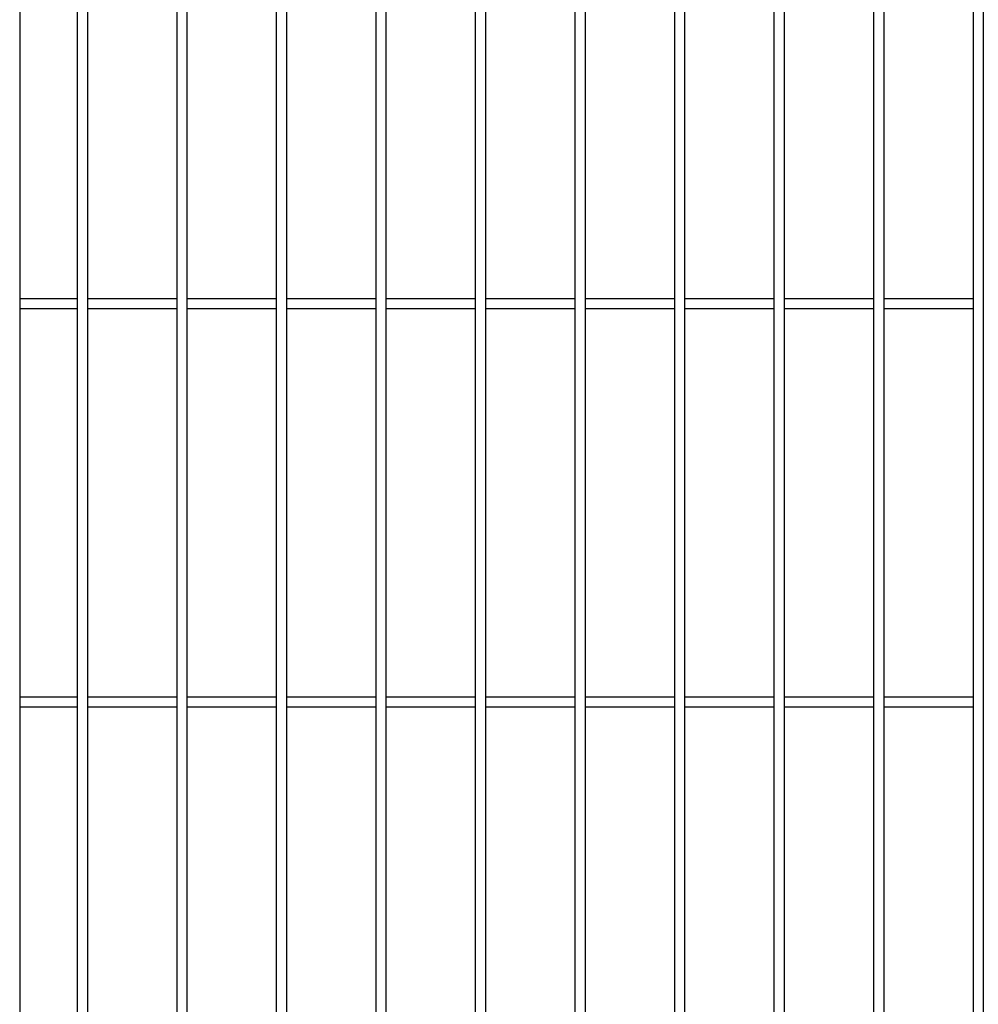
# Model space of a CAD drawing. Header units: inches. Extents: x 1156 to 71303, y -52654 to 51.
# Tile 205 of 217: x 64383 to 64479, y -40748 to -40649. Entities that reach past the tile are written whole.
import ezdxf

# ---------------------------------------------------------------- set-up
doc = ezdxf.new("R2010")
doc.units = ezdxf.units.IN
doc.header["$MEASUREMENT"] = 0
doc.layers.add('AW OGRODZENIA', color=253, linetype='Continuous')

msp = doc.modelspace()

# ---------------------------------------------------------------- linework, layer by layer
at = {"layer": 'AW OGRODZENIA'}
for p, q in [((64383.026, -40557.913), (64383.026, -40831.913)), ((64388.83, -40676.834), (64383.026, -40676.834)), ((64388.83, -40676.834), (64383.026, -40676.834)), ((64388.83, -40676.834), (64383.026, -40676.834)), ((64388.83, -40676.834), (64383.026, -40676.834)), ((64388.83, -40676.834), (64383.026, -40676.834)), ((64388.83, -40676.834), (64383.026, -40676.834)), ((64388.83, -40676.834), (64383.026, -40676.834)), ((64388.83, -40676.834), (64383.026, -40676.834)), ((64388.83, -40676.834), (64383.026, -40676.834)), ((64388.83, -40676.834), (64383.026, -40676.834)), ((64388.83, -40676.834), (64383.026, -40676.834)), ((64388.83, -40676.834), (64383.026, -40676.834)), ((64388.83, -40676.834), (64383.026, -40676.834)), ((64388.83, -40676.834), (64383.026, -40676.834)), ((64388.83, -40676.834), (64383.026, -40676.834)), ((64388.83, -40676.834), (64383.026, -40676.834)), ((64388.83, -40676.834), (64383.026, -40676.834)), ((64388.83, -40676.834), (64383.026, -40676.834)), ((64388.83, -40676.834), (64383.026, -40676.834)), ((64388.83, -40676.834), (64383.026, -40676.834)), ((64388.83, -40676.834), (64383.026, -40676.834)), ((64388.83, -40676.834), (64383.026, -40676.834)), ((64388.83, -40676.834), (64383.026, -40676.834)), ((64388.83, -40676.834), (64383.026, -40676.834)), ((64388.83, -40676.834), (64383.026, -40676.834)), ((64398.83, -40676.834), (64389.822, -40676.834)), ((64398.83, -40676.834), (64389.822, -40676.834)), ((64398.83, -40676.834), (64389.822, -40676.834)), ((64398.83, -40676.834), (64389.822, -40676.834)), ((64398.83, -40676.834), (64389.822, -40676.834)), ((64398.83, -40676.834), (64389.822, -40676.834)), ((64398.83, -40676.834), (64389.822, -40676.834)), ((64398.83, -40676.834), (64389.822, -40676.834)), ((64398.83, -40676.834), (64389.822, -40676.834)), ((64398.83, -40676.834), (64389.822, -40676.834)), ((64398.83, -40676.834), (64389.822, -40676.834)), ((64398.83, -40676.834), (64389.822, -40676.834)), ((64398.83, -40676.834), (64389.822, -40676.834)), ((64398.83, -40676.834), (64389.822, -40676.834)), ((64398.83, -40676.834), (64389.822, -40676.834)), ((64398.83, -40676.834), (64389.822, -40676.834)), ((64398.83, -40676.834), (64389.822, -40676.834)), ((64398.83, -40676.834), (64389.822, -40676.834)), ((64398.83, -40676.834), (64389.822, -40676.834)), ((64398.83, -40676.834), (64389.822, -40676.834)), ((64398.83, -40676.834), (64389.822, -40676.834)), ((64398.83, -40676.834), (64389.822, -40676.834)), ((64398.83, -40676.834), (64389.822, -40676.834)), ((64398.83, -40676.834), (64389.822, -40676.834)), ((64398.83, -40676.834), (64389.822, -40676.834)), ((64408.83, -40676.834), (64399.822, -40676.834)), ((64408.83, -40676.834), (64399.822, -40676.834)), ((64408.83, -40676.834), (64399.822, -40676.834)), ((64408.83, -40676.834), (64399.822, -40676.834)), ((64408.83, -40676.834), (64399.822, -40676.834)), ((64408.83, -40676.834), (64399.822, -40676.834)), ((64408.83, -40676.834), (64399.822, -40676.834)), ((64408.83, -40676.834), (64399.822, -40676.834)), ((64408.83, -40676.834), (64399.822, -40676.834)), ((64408.83, -40676.834), (64399.822, -40676.834)), ((64408.83, -40676.834), (64399.822, -40676.834)), ((64408.83, -40676.834), (64399.822, -40676.834)), ((64408.83, -40676.834), (64399.822, -40676.834)), ((64408.83, -40676.834), (64399.822, -40676.834)), ((64408.83, -40676.834), (64399.822, -40676.834)), ((64408.83, -40676.834), (64399.822, -40676.834)), ((64408.83, -40676.834), (64399.822, -40676.834)), ((64408.83, -40676.834), (64399.822, -40676.834)), ((64408.83, -40676.834), (64399.822, -40676.834)), ((64408.83, -40676.834), (64399.822, -40676.834)), ((64408.83, -40676.834), (64399.822, -40676.834)), ((64408.83, -40676.834), (64399.822, -40676.834)), ((64408.83, -40676.834), (64399.822, -40676.834)), ((64408.83, -40676.834), (64399.822, -40676.834)), ((64408.83, -40676.834), (64399.822, -40676.834)), ((64418.83, -40676.834), (64409.822, -40676.834)), ((64418.83, -40676.834), (64409.822, -40676.834)), ((64418.83, -40676.834), (64409.822, -40676.834)), ((64418.83, -40676.834), (64409.822, -40676.834)), ((64418.83, -40676.834), (64409.822, -40676.834)), ((64418.83, -40676.834), (64409.822, -40676.834)), ((64418.83, -40676.834), (64409.822, -40676.834)), ((64418.83, -40676.834), (64409.822, -40676.834)), ((64418.83, -40676.834), (64409.822, -40676.834)), ((64418.83, -40676.834), (64409.822, -40676.834)), ((64418.83, -40676.834), (64409.822, -40676.834)), ((64418.83, -40676.834), (64409.822, -40676.834)), ((64418.83, -40676.834), (64409.822, -40676.834)), ((64418.83, -40676.834), (64409.822, -40676.834)), ((64418.83, -40676.834), (64409.822, -40676.834)), ((64418.83, -40676.834), (64409.822, -40676.834)), ((64418.83, -40676.834), (64409.822, -40676.834)), ((64418.83, -40676.834), (64409.822, -40676.834)), ((64418.83, -40676.834), (64409.822, -40676.834)), ((64418.83, -40676.834), (64409.822, -40676.834)), ((64418.83, -40676.834), (64409.822, -40676.834)), ((64418.83, -40676.834), (64409.822, -40676.834)), ((64418.83, -40676.834), (64409.822, -40676.834)), ((64418.83, -40676.834), (64409.822, -40676.834)), ((64418.83, -40676.834), (64409.822, -40676.834)), ((64428.83, -40676.834), (64419.822, -40676.834)), ((64428.83, -40676.834), (64419.822, -40676.834)), ((64428.83, -40676.834), (64419.822, -40676.834)), ((64428.83, -40676.834), (64419.822, -40676.834)), ((64428.83, -40676.834), (64419.822, -40676.834)), ((64428.83, -40676.834), (64419.822, -40676.834)), ((64428.83, -40676.834), (64419.822, -40676.834)), ((64428.83, -40676.834), (64419.822, -40676.834)), ((64428.83, -40676.834), (64419.822, -40676.834)), ((64428.83, -40676.834), (64419.822, -40676.834)), ((64428.83, -40676.834), (64419.822, -40676.834)), ((64428.83, -40676.834), (64419.822, -40676.834)), ((64428.83, -40676.834), (64419.822, -40676.834)), ((64428.83, -40676.834), (64419.822, -40676.834)), ((64428.83, -40676.834), (64419.822, -40676.834)), ((64428.83, -40676.834), (64419.822, -40676.834)), ((64428.83, -40676.834), (64419.822, -40676.834)), ((64428.83, -40676.834), (64419.822, -40676.834)), ((64428.83, -40676.834), (64419.822, -40676.834)), ((64428.83, -40676.834), (64419.822, -40676.834)), ((64428.83, -40676.834), (64419.822, -40676.834)), ((64428.83, -40676.834), (64419.822, -40676.834)), ((64428.83, -40676.834), (64419.822, -40676.834)), ((64428.83, -40676.834), (64419.822, -40676.834)), ((64428.83, -40676.834), (64419.822, -40676.834)), ((64438.83, -40676.834), (64429.822, -40676.834)), ((64438.83, -40676.834), (64429.822, -40676.834)), ((64438.83, -40676.834), (64429.822, -40676.834)), ((64438.83, -40676.834), (64429.822, -40676.834)), ((64438.83, -40676.834), (64429.822, -40676.834)), ((64438.83, -40676.834), (64429.822, -40676.834)), ((64438.83, -40676.834), (64429.822, -40676.834)), ((64438.83, -40676.834), (64429.822, -40676.834)), ((64438.83, -40676.834), (64429.822, -40676.834)), ((64438.83, -40676.834), (64429.822, -40676.834)), ((64438.83, -40676.834), (64429.822, -40676.834)), ((64438.83, -40676.834), (64429.822, -40676.834)), ((64438.83, -40676.834), (64429.822, -40676.834)), ((64438.83, -40676.834), (64429.822, -40676.834)), ((64438.83, -40676.834), (64429.822, -40676.834)), ((64438.83, -40676.834), (64429.822, -40676.834)), ((64438.83, -40676.834), (64429.822, -40676.834)), ((64438.83, -40676.834), (64429.822, -40676.834)), ((64438.83, -40676.834), (64429.822, -40676.834)), ((64438.83, -40676.834), (64429.822, -40676.834)), ((64438.83, -40676.834), (64429.822, -40676.834)), ((64438.83, -40676.834), (64429.822, -40676.834)), ((64438.83, -40676.834), (64429.822, -40676.834)), ((64438.83, -40676.834), (64429.822, -40676.834)), ((64438.83, -40676.834), (64429.822, -40676.834)), ((64448.83, -40676.834), (64439.822, -40676.834)), ((64448.83, -40676.834), (64439.822, -40676.834)), ((64448.83, -40676.834), (64439.822, -40676.834)), ((64448.83, -40676.834), (64439.822, -40676.834)), ((64448.83, -40676.834), (64439.822, -40676.834)), ((64448.83, -40676.834), (64439.822, -40676.834)), ((64448.83, -40676.834), (64439.822, -40676.834)), ((64448.83, -40676.834), (64439.822, -40676.834)), ((64448.83, -40676.834), (64439.822, -40676.834)), ((64448.83, -40676.834), (64439.822, -40676.834)), ((64448.83, -40676.834), (64439.822, -40676.834)), ((64448.83, -40676.834), (64439.822, -40676.834)), ((64448.83, -40676.834), (64439.822, -40676.834)), ((64448.83, -40676.834), (64439.822, -40676.834)), ((64448.83, -40676.834), (64439.822, -40676.834)), ((64448.83, -40676.834), (64439.822, -40676.834)), ((64448.83, -40676.834), (64439.822, -40676.834)), ((64448.83, -40676.834), (64439.822, -40676.834)), ((64448.83, -40676.834), (64439.822, -40676.834)), ((64448.83, -40676.834), (64439.822, -40676.834)), ((64448.83, -40676.834), (64439.822, -40676.834)), ((64448.83, -40676.834), (64439.822, -40676.834)), ((64448.83, -40676.834), (64439.822, -40676.834)), ((64448.83, -40676.834), (64439.822, -40676.834)), ((64448.83, -40676.834), (64439.822, -40676.834)), ((64458.83, -40676.834), (64449.822, -40676.834)), ((64458.83, -40676.834), (64449.822, -40676.834)), ((64458.83, -40676.834), (64449.822, -40676.834)), ((64458.83, -40676.834), (64449.822, -40676.834)), ((64458.83, -40676.834), (64449.822, -40676.834)), ((64458.83, -40676.834), (64449.822, -40676.834)), ((64458.83, -40676.834), (64449.822, -40676.834)), ((64458.83, -40676.834), (64449.822, -40676.834)), ((64458.83, -40676.834), (64449.822, -40676.834)), ((64458.83, -40676.834), (64449.822, -40676.834)), ((64458.83, -40676.834), (64449.822, -40676.834)), ((64458.83, -40676.834), (64449.822, -40676.834)), ((64458.83, -40676.834), (64449.822, -40676.834)), ((64458.83, -40676.834), (64449.822, -40676.834)), ((64458.83, -40676.834), (64449.822, -40676.834)), ((64458.83, -40676.834), (64449.822, -40676.834)), ((64458.83, -40676.834), (64449.822, -40676.834)), ((64458.83, -40676.834), (64449.822, -40676.834)), ((64458.83, -40676.834), (64449.822, -40676.834)), ((64458.83, -40676.834), (64449.822, -40676.834)), ((64458.83, -40676.834), (64449.822, -40676.834)), ((64458.83, -40676.834), (64449.822, -40676.834)), ((64458.83, -40676.834), (64449.822, -40676.834)), ((64458.83, -40676.834), (64449.822, -40676.834)), ((64458.83, -40676.834), (64449.822, -40676.834)), ((64468.83, -40676.834), (64459.822, -40676.834)), ((64468.83, -40676.834), (64459.822, -40676.834)), ((64468.83, -40676.834), (64459.822, -40676.834)), ((64468.83, -40676.834), (64459.822, -40676.834)), ((64468.83, -40676.834), (64459.822, -40676.834)), ((64468.83, -40676.834), (64459.822, -40676.834)), ((64468.83, -40676.834), (64459.822, -40676.834)), ((64468.83, -40676.834), (64459.822, -40676.834)), ((64468.83, -40676.834), (64459.822, -40676.834)), ((64468.83, -40676.834), (64459.822, -40676.834)), ((64468.83, -40676.834), (64459.822, -40676.834)), ((64468.83, -40676.834), (64459.822, -40676.834)), ((64468.83, -40676.834), (64459.822, -40676.834)), ((64468.83, -40676.834), (64459.822, -40676.834)), ((64468.83, -40676.834), (64459.822, -40676.834)), ((64468.83, -40676.834), (64459.822, -40676.834)), ((64468.83, -40676.834), (64459.822, -40676.834)), ((64468.83, -40676.834), (64459.822, -40676.834)), ((64468.83, -40676.834), (64459.822, -40676.834)), ((64468.83, -40676.834), (64459.822, -40676.834)), ((64468.83, -40676.834), (64459.822, -40676.834)), ((64468.83, -40676.834), (64459.822, -40676.834)), ((64468.83, -40676.834), (64459.822, -40676.834)), ((64468.83, -40676.834), (64459.822, -40676.834)), ((64468.83, -40676.834), (64459.822, -40676.834)), ((64478.83, -40676.834), (64469.822, -40676.834)), ((64478.83, -40676.834), (64469.822, -40676.834)), ((64478.83, -40676.834), (64469.822, -40676.834)), ((64478.83, -40676.834), (64469.822, -40676.834)), ((64478.83, -40676.834), (64469.822, -40676.834)), ((64478.83, -40676.834), (64469.822, -40676.834)), ((64478.83, -40676.834), (64469.822, -40676.834)), ((64478.83, -40676.834), (64469.822, -40676.834)), ((64478.83, -40676.834), (64469.822, -40676.834)), ((64478.83, -40676.834), (64469.822, -40676.834)), ((64478.83, -40676.834), (64469.822, -40676.834)), ((64478.83, -40676.834), (64469.822, -40676.834)), ((64478.83, -40676.834), (64469.822, -40676.834)), ((64478.83, -40676.834), (64469.822, -40676.834)), ((64478.83, -40676.834), (64469.822, -40676.834)), ((64478.83, -40676.834), (64469.822, -40676.834)), ((64478.83, -40676.834), (64469.822, -40676.834)), ((64478.83, -40676.834), (64469.822, -40676.834)), ((64478.83, -40676.834), (64469.822, -40676.834)), ((64478.83, -40676.834), (64469.822, -40676.834)), ((64478.83, -40676.834), (64469.822, -40676.834)), ((64478.83, -40676.834), (64469.822, -40676.834)), ((64478.83, -40676.834), (64469.822, -40676.834)), ((64478.83, -40676.834), (64469.822, -40676.834)), ((64478.83, -40676.834), (64469.822, -40676.834)), ((64388.83, -40677.834), (64383.026, -40677.834)), ((64388.83, -40677.834), (64383.026, -40677.834)), ((64388.83, -40677.834), (64383.026, -40677.834)), ((64388.83, -40677.834), (64383.026, -40677.834)), ((64388.83, -40677.834), (64383.026, -40677.834)), ((64388.83, -40677.834), (64383.026, -40677.834)), ((64388.83, -40677.834), (64383.026, -40677.834)), ((64388.83, -40677.834), (64383.026, -40677.834)), ((64388.83, -40677.834), (64383.026, -40677.834)), ((64388.83, -40677.834), (64383.026, -40677.834)), ((64388.83, -40677.834), (64383.026, -40677.834)), ((64388.83, -40677.834), (64383.026, -40677.834)), ((64388.83, -40677.834), (64383.026, -40677.834)), ((64388.83, -40677.834), (64383.026, -40677.834)), ((64388.83, -40677.834), (64383.026, -40677.834)), ((64388.83, -40677.834), (64383.026, -40677.834)), ((64388.83, -40677.834), (64383.026, -40677.834)), ((64388.83, -40677.834), (64383.026, -40677.834)), ((64388.83, -40677.834), (64383.026, -40677.834)), ((64388.83, -40677.834), (64383.026, -40677.834)), ((64388.83, -40677.834), (64383.026, -40677.834)), ((64388.83, -40677.834), (64383.026, -40677.834)), ((64388.83, -40677.834), (64383.026, -40677.834)), ((64388.83, -40677.834), (64383.026, -40677.834)), ((64388.83, -40677.834), (64383.026, -40677.834)), ((64398.83, -40677.834), (64389.822, -40677.834)), ((64398.83, -40677.834), (64389.822, -40677.834)), ((64398.83, -40677.834), (64389.822, -40677.834)), ((64398.83, -40677.834), (64389.822, -40677.834)), ((64398.83, -40677.834), (64389.822, -40677.834)), ((64398.83, -40677.834), (64389.822, -40677.834)), ((64398.83, -40677.834), (64389.822, -40677.834)), ((64398.83, -40677.834), (64389.822, -40677.834)), ((64398.83, -40677.834), (64389.822, -40677.834)), ((64398.83, -40677.834), (64389.822, -40677.834)), ((64398.83, -40677.834), (64389.822, -40677.834)), ((64398.83, -40677.834), (64389.822, -40677.834)), ((64398.83, -40677.834), (64389.822, -40677.834)), ((64398.83, -40677.834), (64389.822, -40677.834)), ((64398.83, -40677.834), (64389.822, -40677.834)), ((64398.83, -40677.834), (64389.822, -40677.834)), ((64398.83, -40677.834), (64389.822, -40677.834)), ((64398.83, -40677.834), (64389.822, -40677.834)), ((64398.83, -40677.834), (64389.822, -40677.834)), ((64398.83, -40677.834), (64389.822, -40677.834)), ((64398.83, -40677.834), (64389.822, -40677.834)), ((64398.83, -40677.834), (64389.822, -40677.834)), ((64398.83, -40677.834), (64389.822, -40677.834)), ((64398.83, -40677.834), (64389.822, -40677.834)), ((64398.83, -40677.834), (64389.822, -40677.834)), ((64408.83, -40677.834), (64399.822, -40677.834)), ((64408.83, -40677.834), (64399.822, -40677.834)), ((64408.83, -40677.834), (64399.822, -40677.834)), ((64408.83, -40677.834), (64399.822, -40677.834)), ((64408.83, -40677.834), (64399.822, -40677.834)), ((64408.83, -40677.834), (64399.822, -40677.834)), ((64408.83, -40677.834), (64399.822, -40677.834)), ((64408.83, -40677.834), (64399.822, -40677.834)), ((64408.83, -40677.834), (64399.822, -40677.834)), ((64408.83, -40677.834), (64399.822, -40677.834)), ((64408.83, -40677.834), (64399.822, -40677.834)), ((64408.83, -40677.834), (64399.822, -40677.834)), ((64408.83, -40677.834), (64399.822, -40677.834)), ((64408.83, -40677.834), (64399.822, -40677.834)), ((64408.83, -40677.834), (64399.822, -40677.834)), ((64408.83, -40677.834), (64399.822, -40677.834)), ((64408.83, -40677.834), (64399.822, -40677.834)), ((64408.83, -40677.834), (64399.822, -40677.834)), ((64408.83, -40677.834), (64399.822, -40677.834)), ((64408.83, -40677.834), (64399.822, -40677.834)), ((64408.83, -40677.834), (64399.822, -40677.834)), ((64408.83, -40677.834), (64399.822, -40677.834)), ((64408.83, -40677.834), (64399.822, -40677.834)), ((64408.83, -40677.834), (64399.822, -40677.834)), ((64408.83, -40677.834), (64399.822, -40677.834)), ((64418.83, -40677.834), (64409.822, -40677.834)), ((64418.83, -40677.834), (64409.822, -40677.834)), ((64418.83, -40677.834), (64409.822, -40677.834)), ((64418.83, -40677.834), (64409.822, -40677.834)), ((64418.83, -40677.834), (64409.822, -40677.834)), ((64418.83, -40677.834), (64409.822, -40677.834)), ((64418.83, -40677.834), (64409.822, -40677.834)), ((64418.83, -40677.834), (64409.822, -40677.834)), ((64418.83, -40677.834), (64409.822, -40677.834)), ((64418.83, -40677.834), (64409.822, -40677.834)), ((64418.83, -40677.834), (64409.822, -40677.834)), ((64418.83, -40677.834), (64409.822, -40677.834)), ((64418.83, -40677.834), (64409.822, -40677.834)), ((64418.83, -40677.834), (64409.822, -40677.834)), ((64418.83, -40677.834), (64409.822, -40677.834)), ((64418.83, -40677.834), (64409.822, -40677.834)), ((64418.83, -40677.834), (64409.822, -40677.834)), ((64418.83, -40677.834), (64409.822, -40677.834)), ((64418.83, -40677.834), (64409.822, -40677.834)), ((64418.83, -40677.834), (64409.822, -40677.834)), ((64418.83, -40677.834), (64409.822, -40677.834)), ((64418.83, -40677.834), (64409.822, -40677.834)), ((64418.83, -40677.834), (64409.822, -40677.834)), ((64418.83, -40677.834), (64409.822, -40677.834)), ((64418.83, -40677.834), (64409.822, -40677.834)), ((64428.83, -40677.834), (64419.822, -40677.834)), ((64428.83, -40677.834), (64419.822, -40677.834)), ((64428.83, -40677.834), (64419.822, -40677.834)), ((64428.83, -40677.834), (64419.822, -40677.834)), ((64428.83, -40677.834), (64419.822, -40677.834)), ((64428.83, -40677.834), (64419.822, -40677.834)), ((64428.83, -40677.834), (64419.822, -40677.834)), ((64428.83, -40677.834), (64419.822, -40677.834)), ((64428.83, -40677.834), (64419.822, -40677.834)), ((64428.83, -40677.834), (64419.822, -40677.834)), ((64428.83, -40677.834), (64419.822, -40677.834)), ((64428.83, -40677.834), (64419.822, -40677.834)), ((64428.83, -40677.834), (64419.822, -40677.834)), ((64428.83, -40677.834), (64419.822, -40677.834)), ((64428.83, -40677.834), (64419.822, -40677.834)), ((64428.83, -40677.834), (64419.822, -40677.834)), ((64428.83, -40677.834), (64419.822, -40677.834)), ((64428.83, -40677.834), (64419.822, -40677.834)), ((64428.83, -40677.834), (64419.822, -40677.834)), ((64428.83, -40677.834), (64419.822, -40677.834)), ((64428.83, -40677.834), (64419.822, -40677.834)), ((64428.83, -40677.834), (64419.822, -40677.834)), ((64428.83, -40677.834), (64419.822, -40677.834)), ((64428.83, -40677.834), (64419.822, -40677.834)), ((64428.83, -40677.834), (64419.822, -40677.834)), ((64438.83, -40677.834), (64429.822, -40677.834)), ((64438.83, -40677.834), (64429.822, -40677.834)), ((64438.83, -40677.834), (64429.822, -40677.834)), ((64438.83, -40677.834), (64429.822, -40677.834)), ((64438.83, -40677.834), (64429.822, -40677.834)), ((64438.83, -40677.834), (64429.822, -40677.834)), ((64438.83, -40677.834), (64429.822, -40677.834)), ((64438.83, -40677.834), (64429.822, -40677.834)), ((64438.83, -40677.834), (64429.822, -40677.834)), ((64438.83, -40677.834), (64429.822, -40677.834)), ((64438.83, -40677.834), (64429.822, -40677.834)), ((64438.83, -40677.834), (64429.822, -40677.834)), ((64438.83, -40677.834), (64429.822, -40677.834)), ((64438.83, -40677.834), (64429.822, -40677.834)), ((64438.83, -40677.834), (64429.822, -40677.834)), ((64438.83, -40677.834), (64429.822, -40677.834)), ((64438.83, -40677.834), (64429.822, -40677.834)), ((64438.83, -40677.834), (64429.822, -40677.834)), ((64438.83, -40677.834), (64429.822, -40677.834)), ((64438.83, -40677.834), (64429.822, -40677.834)), ((64438.83, -40677.834), (64429.822, -40677.834)), ((64438.83, -40677.834), (64429.822, -40677.834)), ((64438.83, -40677.834), (64429.822, -40677.834)), ((64438.83, -40677.834), (64429.822, -40677.834)), ((64438.83, -40677.834), (64429.822, -40677.834)), ((64448.83, -40677.834), (64439.822, -40677.834)), ((64448.83, -40677.834), (64439.822, -40677.834)), ((64448.83, -40677.834), (64439.822, -40677.834)), ((64448.83, -40677.834), (64439.822, -40677.834)), ((64448.83, -40677.834), (64439.822, -40677.834)), ((64448.83, -40677.834), (64439.822, -40677.834)), ((64448.83, -40677.834), (64439.822, -40677.834)), ((64448.83, -40677.834), (64439.822, -40677.834)), ((64448.83, -40677.834), (64439.822, -40677.834)), ((64448.83, -40677.834), (64439.822, -40677.834)), ((64448.83, -40677.834), (64439.822, -40677.834)), ((64448.83, -40677.834), (64439.822, -40677.834)), ((64448.83, -40677.834), (64439.822, -40677.834)), ((64448.83, -40677.834), (64439.822, -40677.834)), ((64448.83, -40677.834), (64439.822, -40677.834)), ((64448.83, -40677.834), (64439.822, -40677.834)), ((64448.83, -40677.834), (64439.822, -40677.834)), ((64448.83, -40677.834), (64439.822, -40677.834)), ((64448.83, -40677.834), (64439.822, -40677.834)), ((64448.83, -40677.834), (64439.822, -40677.834)), ((64448.83, -40677.834), (64439.822, -40677.834)), ((64448.83, -40677.834), (64439.822, -40677.834)), ((64448.83, -40677.834), (64439.822, -40677.834)), ((64448.83, -40677.834), (64439.822, -40677.834)), ((64448.83, -40677.834), (64439.822, -40677.834)), ((64458.83, -40677.834), (64449.822, -40677.834)), ((64458.83, -40677.834), (64449.822, -40677.834)), ((64458.83, -40677.834), (64449.822, -40677.834)), ((64458.83, -40677.834), (64449.822, -40677.834)), ((64458.83, -40677.834), (64449.822, -40677.834)), ((64458.83, -40677.834), (64449.822, -40677.834)), ((64458.83, -40677.834), (64449.822, -40677.834)), ((64458.83, -40677.834), (64449.822, -40677.834)), ((64458.83, -40677.834), (64449.822, -40677.834)), ((64458.83, -40677.834), (64449.822, -40677.834)), ((64458.83, -40677.834), (64449.822, -40677.834)), ((64458.83, -40677.834), (64449.822, -40677.834)), ((64458.83, -40677.834), (64449.822, -40677.834)), ((64458.83, -40677.834), (64449.822, -40677.834)), ((64458.83, -40677.834), (64449.822, -40677.834)), ((64458.83, -40677.834), (64449.822, -40677.834)), ((64458.83, -40677.834), (64449.822, -40677.834)), ((64458.83, -40677.834), (64449.822, -40677.834)), ((64458.83, -40677.834), (64449.822, -40677.834)), ((64458.83, -40677.834), (64449.822, -40677.834)), ((64458.83, -40677.834), (64449.822, -40677.834)), ((64458.83, -40677.834), (64449.822, -40677.834)), ((64458.83, -40677.834), (64449.822, -40677.834)), ((64458.83, -40677.834), (64449.822, -40677.834)), ((64458.83, -40677.834), (64449.822, -40677.834)), ((64468.83, -40677.834), (64459.822, -40677.834)), ((64468.83, -40677.834), (64459.822, -40677.834)), ((64468.83, -40677.834), (64459.822, -40677.834)), ((64468.83, -40677.834), (64459.822, -40677.834)), ((64468.83, -40677.834), (64459.822, -40677.834)), ((64468.83, -40677.834), (64459.822, -40677.834)), ((64468.83, -40677.834), (64459.822, -40677.834)), ((64468.83, -40677.834), (64459.822, -40677.834)), ((64468.83, -40677.834), (64459.822, -40677.834)), ((64468.83, -40677.834), (64459.822, -40677.834)), ((64468.83, -40677.834), (64459.822, -40677.834)), ((64468.83, -40677.834), (64459.822, -40677.834)), ((64468.83, -40677.834), (64459.822, -40677.834)), ((64468.83, -40677.834), (64459.822, -40677.834)), ((64468.83, -40677.834), (64459.822, -40677.834)), ((64468.83, -40677.834), (64459.822, -40677.834)), ((64468.83, -40677.834), (64459.822, -40677.834)), ((64468.83, -40677.834), (64459.822, -40677.834)), ((64468.83, -40677.834), (64459.822, -40677.834)), ((64468.83, -40677.834), (64459.822, -40677.834)), ((64468.83, -40677.834), (64459.822, -40677.834)), ((64468.83, -40677.834), (64459.822, -40677.834)), ((64468.83, -40677.834), (64459.822, -40677.834)), ((64468.83, -40677.834), (64459.822, -40677.834)), ((64468.83, -40677.834), (64459.822, -40677.834)), ((64478.83, -40677.834), (64469.822, -40677.834)), ((64478.83, -40677.834), (64469.822, -40677.834)), ((64478.83, -40677.834), (64469.822, -40677.834)), ((64478.83, -40677.834), (64469.822, -40677.834)), ((64478.83, -40677.834), (64469.822, -40677.834)), ((64478.83, -40677.834), (64469.822, -40677.834)), ((64478.83, -40677.834), (64469.822, -40677.834)), ((64478.83, -40677.834), (64469.822, -40677.834)), ((64478.83, -40677.834), (64469.822, -40677.834)), ((64478.83, -40677.834), (64469.822, -40677.834)), ((64478.83, -40677.834), (64469.822, -40677.834)), ((64478.83, -40677.834), (64469.822, -40677.834)), ((64478.83, -40677.834), (64469.822, -40677.834)), ((64478.83, -40677.834), (64469.822, -40677.834)), ((64478.83, -40677.834), (64469.822, -40677.834)), ((64478.83, -40677.834), (64469.822, -40677.834)), ((64478.83, -40677.834), (64469.822, -40677.834)), ((64478.83, -40677.834), (64469.822, -40677.834)), ((64478.83, -40677.834), (64469.822, -40677.834)), ((64478.83, -40677.834), (64469.822, -40677.834)), ((64478.83, -40677.834), (64469.822, -40677.834)), ((64478.83, -40677.834), (64469.822, -40677.834)), ((64478.83, -40677.834), (64469.822, -40677.834)), ((64478.83, -40677.834), (64469.822, -40677.834)), ((64478.83, -40677.834), (64469.822, -40677.834)), ((64388.83, -40716.834), (64383.026, -40716.834)), ((64388.83, -40716.834), (64383.026, -40716.834)), ((64388.83, -40716.834), (64383.026, -40716.834)), ((64388.83, -40716.834), (64383.026, -40716.834)), ((64388.83, -40716.834), (64383.026, -40716.834)), ((64388.83, -40716.834), (64383.026, -40716.834)), ((64388.83, -40716.834), (64383.026, -40716.834)), ((64388.83, -40716.834), (64383.026, -40716.834)), ((64388.83, -40716.834), (64383.026, -40716.834)), ((64388.83, -40716.834), (64383.026, -40716.834)), ((64388.83, -40716.834), (64383.026, -40716.834)), ((64388.83, -40716.834), (64383.026, -40716.834)), ((64388.83, -40716.834), (64383.026, -40716.834)), ((64388.83, -40716.834), (64383.026, -40716.834)), ((64388.83, -40716.834), (64383.026, -40716.834)), ((64388.83, -40716.834), (64383.026, -40716.834)), ((64388.83, -40716.834), (64383.026, -40716.834)), ((64388.83, -40716.834), (64383.026, -40716.834)), ((64388.83, -40716.834), (64383.026, -40716.834)), ((64388.83, -40716.834), (64383.026, -40716.834)), ((64388.83, -40716.834), (64383.026, -40716.834)), ((64388.83, -40716.834), (64383.026, -40716.834)), ((64388.83, -40716.834), (64383.026, -40716.834)), ((64388.83, -40716.834), (64383.026, -40716.834)), ((64388.83, -40716.834), (64383.026, -40716.834)), ((64398.83, -40716.834), (64389.822, -40716.834)), ((64398.83, -40716.834), (64389.822, -40716.834)), ((64398.83, -40716.834), (64389.822, -40716.834)), ((64398.83, -40716.834), (64389.822, -40716.834)), ((64398.83, -40716.834), (64389.822, -40716.834)), ((64398.83, -40716.834), (64389.822, -40716.834)), ((64398.83, -40716.834), (64389.822, -40716.834)), ((64398.83, -40716.834), (64389.822, -40716.834)), ((64398.83, -40716.834), (64389.822, -40716.834)), ((64398.83, -40716.834), (64389.822, -40716.834)), ((64398.83, -40716.834), (64389.822, -40716.834)), ((64398.83, -40716.834), (64389.822, -40716.834)), ((64398.83, -40716.834), (64389.822, -40716.834)), ((64398.83, -40716.834), (64389.822, -40716.834)), ((64398.83, -40716.834), (64389.822, -40716.834)), ((64398.83, -40716.834), (64389.822, -40716.834)), ((64398.83, -40716.834), (64389.822, -40716.834)), ((64398.83, -40716.834), (64389.822, -40716.834)), ((64398.83, -40716.834), (64389.822, -40716.834)), ((64398.83, -40716.834), (64389.822, -40716.834)), ((64398.83, -40716.834), (64389.822, -40716.834)), ((64398.83, -40716.834), (64389.822, -40716.834)), ((64398.83, -40716.834), (64389.822, -40716.834)), ((64398.83, -40716.834), (64389.822, -40716.834)), ((64398.83, -40716.834), (64389.822, -40716.834)), ((64408.83, -40716.834), (64399.822, -40716.834)), ((64408.83, -40716.834), (64399.822, -40716.834)), ((64408.83, -40716.834), (64399.822, -40716.834)), ((64408.83, -40716.834), (64399.822, -40716.834)), ((64408.83, -40716.834), (64399.822, -40716.834)), ((64408.83, -40716.834), (64399.822, -40716.834)), ((64408.83, -40716.834), (64399.822, -40716.834)), ((64408.83, -40716.834), (64399.822, -40716.834)), ((64408.83, -40716.834), (64399.822, -40716.834)), ((64408.83, -40716.834), (64399.822, -40716.834)), ((64408.83, -40716.834), (64399.822, -40716.834)), ((64408.83, -40716.834), (64399.822, -40716.834)), ((64408.83, -40716.834), (64399.822, -40716.834)), ((64408.83, -40716.834), (64399.822, -40716.834)), ((64408.83, -40716.834), (64399.822, -40716.834)), ((64408.83, -40716.834), (64399.822, -40716.834)), ((64408.83, -40716.834), (64399.822, -40716.834)), ((64408.83, -40716.834), (64399.822, -40716.834)), ((64408.83, -40716.834), (64399.822, -40716.834)), ((64408.83, -40716.834), (64399.822, -40716.834)), ((64408.83, -40716.834), (64399.822, -40716.834)), ((64408.83, -40716.834), (64399.822, -40716.834)), ((64408.83, -40716.834), (64399.822, -40716.834)), ((64408.83, -40716.834), (64399.822, -40716.834)), ((64408.83, -40716.834), (64399.822, -40716.834)), ((64418.83, -40716.834), (64409.822, -40716.834)), ((64418.83, -40716.834), (64409.822, -40716.834)), ((64418.83, -40716.834), (64409.822, -40716.834)), ((64418.83, -40716.834), (64409.822, -40716.834)), ((64418.83, -40716.834), (64409.822, -40716.834)), ((64418.83, -40716.834), (64409.822, -40716.834)), ((64418.83, -40716.834), (64409.822, -40716.834)), ((64418.83, -40716.834), (64409.822, -40716.834)), ((64418.83, -40716.834), (64409.822, -40716.834)), ((64418.83, -40716.834), (64409.822, -40716.834)), ((64418.83, -40716.834), (64409.822, -40716.834)), ((64418.83, -40716.834), (64409.822, -40716.834)), ((64418.83, -40716.834), (64409.822, -40716.834)), ((64418.83, -40716.834), (64409.822, -40716.834)), ((64418.83, -40716.834), (64409.822, -40716.834)), ((64418.83, -40716.834), (64409.822, -40716.834)), ((64418.83, -40716.834), (64409.822, -40716.834)), ((64418.83, -40716.834), (64409.822, -40716.834)), ((64418.83, -40716.834), (64409.822, -40716.834)), ((64418.83, -40716.834), (64409.822, -40716.834)), ((64418.83, -40716.834), (64409.822, -40716.834)), ((64418.83, -40716.834), (64409.822, -40716.834)), ((64418.83, -40716.834), (64409.822, -40716.834)), ((64418.83, -40716.834), (64409.822, -40716.834)), ((64418.83, -40716.834), (64409.822, -40716.834)), ((64428.83, -40716.834), (64419.822, -40716.834)), ((64428.83, -40716.834), (64419.822, -40716.834)), ((64428.83, -40716.834), (64419.822, -40716.834)), ((64428.83, -40716.834), (64419.822, -40716.834)), ((64428.83, -40716.834), (64419.822, -40716.834)), ((64428.83, -40716.834), (64419.822, -40716.834)), ((64428.83, -40716.834), (64419.822, -40716.834)), ((64428.83, -40716.834), (64419.822, -40716.834)), ((64428.83, -40716.834), (64419.822, -40716.834)), ((64428.83, -40716.834), (64419.822, -40716.834)), ((64428.83, -40716.834), (64419.822, -40716.834)), ((64428.83, -40716.834), (64419.822, -40716.834)), ((64428.83, -40716.834), (64419.822, -40716.834)), ((64428.83, -40716.834), (64419.822, -40716.834)), ((64428.83, -40716.834), (64419.822, -40716.834)), ((64428.83, -40716.834), (64419.822, -40716.834)), ((64428.83, -40716.834), (64419.822, -40716.834)), ((64428.83, -40716.834), (64419.822, -40716.834)), ((64428.83, -40716.834), (64419.822, -40716.834)), ((64428.83, -40716.834), (64419.822, -40716.834)), ((64428.83, -40716.834), (64419.822, -40716.834)), ((64428.83, -40716.834), (64419.822, -40716.834)), ((64428.83, -40716.834), (64419.822, -40716.834)), ((64428.83, -40716.834), (64419.822, -40716.834)), ((64428.83, -40716.834), (64419.822, -40716.834)), ((64438.83, -40716.834), (64429.822, -40716.834)), ((64438.83, -40716.834), (64429.822, -40716.834)), ((64438.83, -40716.834), (64429.822, -40716.834)), ((64438.83, -40716.834), (64429.822, -40716.834)), ((64438.83, -40716.834), (64429.822, -40716.834)), ((64438.83, -40716.834), (64429.822, -40716.834)), ((64438.83, -40716.834), (64429.822, -40716.834)), ((64438.83, -40716.834), (64429.822, -40716.834)), ((64438.83, -40716.834), (64429.822, -40716.834)), ((64438.83, -40716.834), (64429.822, -40716.834)), ((64438.83, -40716.834), (64429.822, -40716.834)), ((64438.83, -40716.834), (64429.822, -40716.834)), ((64438.83, -40716.834), (64429.822, -40716.834)), ((64438.83, -40716.834), (64429.822, -40716.834)), ((64438.83, -40716.834), (64429.822, -40716.834)), ((64438.83, -40716.834), (64429.822, -40716.834)), ((64438.83, -40716.834), (64429.822, -40716.834)), ((64438.83, -40716.834), (64429.822, -40716.834)), ((64438.83, -40716.834), (64429.822, -40716.834)), ((64438.83, -40716.834), (64429.822, -40716.834)), ((64438.83, -40716.834), (64429.822, -40716.834)), ((64438.83, -40716.834), (64429.822, -40716.834)), ((64438.83, -40716.834), (64429.822, -40716.834)), ((64438.83, -40716.834), (64429.822, -40716.834)), ((64438.83, -40716.834), (64429.822, -40716.834)), ((64448.83, -40716.834), (64439.822, -40716.834)), ((64448.83, -40716.834), (64439.822, -40716.834)), ((64448.83, -40716.834), (64439.822, -40716.834)), ((64448.83, -40716.834), (64439.822, -40716.834)), ((64448.83, -40716.834), (64439.822, -40716.834)), ((64448.83, -40716.834), (64439.822, -40716.834)), ((64448.83, -40716.834), (64439.822, -40716.834)), ((64448.83, -40716.834), (64439.822, -40716.834)), ((64448.83, -40716.834), (64439.822, -40716.834)), ((64448.83, -40716.834), (64439.822, -40716.834)), ((64448.83, -40716.834), (64439.822, -40716.834)), ((64448.83, -40716.834), (64439.822, -40716.834)), ((64448.83, -40716.834), (64439.822, -40716.834)), ((64448.83, -40716.834), (64439.822, -40716.834)), ((64448.83, -40716.834), (64439.822, -40716.834)), ((64448.83, -40716.834), (64439.822, -40716.834)), ((64448.83, -40716.834), (64439.822, -40716.834)), ((64448.83, -40716.834), (64439.822, -40716.834)), ((64448.83, -40716.834), (64439.822, -40716.834)), ((64448.83, -40716.834), (64439.822, -40716.834)), ((64448.83, -40716.834), (64439.822, -40716.834)), ((64448.83, -40716.834), (64439.822, -40716.834)), ((64448.83, -40716.834), (64439.822, -40716.834)), ((64448.83, -40716.834), (64439.822, -40716.834)), ((64448.83, -40716.834), (64439.822, -40716.834)), ((64458.83, -40716.834), (64449.822, -40716.834)), ((64458.83, -40716.834), (64449.822, -40716.834)), ((64458.83, -40716.834), (64449.822, -40716.834)), ((64458.83, -40716.834), (64449.822, -40716.834)), ((64458.83, -40716.834), (64449.822, -40716.834)), ((64458.83, -40716.834), (64449.822, -40716.834)), ((64458.83, -40716.834), (64449.822, -40716.834)), ((64458.83, -40716.834), (64449.822, -40716.834)), ((64458.83, -40716.834), (64449.822, -40716.834)), ((64458.83, -40716.834), (64449.822, -40716.834)), ((64458.83, -40716.834), (64449.822, -40716.834)), ((64458.83, -40716.834), (64449.822, -40716.834)), ((64458.83, -40716.834), (64449.822, -40716.834)), ((64458.83, -40716.834), (64449.822, -40716.834)), ((64458.83, -40716.834), (64449.822, -40716.834)), ((64458.83, -40716.834), (64449.822, -40716.834)), ((64458.83, -40716.834), (64449.822, -40716.834)), ((64458.83, -40716.834), (64449.822, -40716.834)), ((64458.83, -40716.834), (64449.822, -40716.834)), ((64458.83, -40716.834), (64449.822, -40716.834)), ((64458.83, -40716.834), (64449.822, -40716.834)), ((64458.83, -40716.834), (64449.822, -40716.834)), ((64458.83, -40716.834), (64449.822, -40716.834)), ((64458.83, -40716.834), (64449.822, -40716.834)), ((64458.83, -40716.834), (64449.822, -40716.834)), ((64468.83, -40716.834), (64459.822, -40716.834)), ((64468.83, -40716.834), (64459.822, -40716.834)), ((64468.83, -40716.834), (64459.822, -40716.834)), ((64468.83, -40716.834), (64459.822, -40716.834)), ((64468.83, -40716.834), (64459.822, -40716.834)), ((64468.83, -40716.834), (64459.822, -40716.834)), ((64468.83, -40716.834), (64459.822, -40716.834)), ((64468.83, -40716.834), (64459.822, -40716.834)), ((64468.83, -40716.834), (64459.822, -40716.834)), ((64468.83, -40716.834), (64459.822, -40716.834)), ((64468.83, -40716.834), (64459.822, -40716.834)), ((64468.83, -40716.834), (64459.822, -40716.834)), ((64468.83, -40716.834), (64459.822, -40716.834)), ((64468.83, -40716.834), (64459.822, -40716.834)), ((64468.83, -40716.834), (64459.822, -40716.834)), ((64468.83, -40716.834), (64459.822, -40716.834)), ((64468.83, -40716.834), (64459.822, -40716.834)), ((64468.83, -40716.834), (64459.822, -40716.834)), ((64468.83, -40716.834), (64459.822, -40716.834)), ((64468.83, -40716.834), (64459.822, -40716.834)), ((64468.83, -40716.834), (64459.822, -40716.834)), ((64468.83, -40716.834), (64459.822, -40716.834)), ((64468.83, -40716.834), (64459.822, -40716.834)), ((64468.83, -40716.834), (64459.822, -40716.834)), ((64468.83, -40716.834), (64459.822, -40716.834)), ((64478.83, -40716.834), (64469.822, -40716.834)), ((64478.83, -40716.834), (64469.822, -40716.834)), ((64478.83, -40716.834), (64469.822, -40716.834)), ((64478.83, -40716.834), (64469.822, -40716.834)), ((64478.83, -40716.834), (64469.822, -40716.834)), ((64478.83, -40716.834), (64469.822, -40716.834)), ((64478.83, -40716.834), (64469.822, -40716.834)), ((64478.83, -40716.834), (64469.822, -40716.834)), ((64478.83, -40716.834), (64469.822, -40716.834)), ((64478.83, -40716.834), (64469.822, -40716.834)), ((64478.83, -40716.834), (64469.822, -40716.834)), ((64478.83, -40716.834), (64469.822, -40716.834)), ((64478.83, -40716.834), (64469.822, -40716.834)), ((64478.83, -40716.834), (64469.822, -40716.834)), ((64478.83, -40716.834), (64469.822, -40716.834)), ((64478.83, -40716.834), (64469.822, -40716.834)), ((64478.83, -40716.834), (64469.822, -40716.834)), ((64478.83, -40716.834), (64469.822, -40716.834)), ((64478.83, -40716.834), (64469.822, -40716.834)), ((64478.83, -40716.834), (64469.822, -40716.834)), ((64478.83, -40716.834), (64469.822, -40716.834)), ((64478.83, -40716.834), (64469.822, -40716.834)), ((64478.83, -40716.834), (64469.822, -40716.834)), ((64478.83, -40716.834), (64469.822, -40716.834)), ((64478.83, -40716.834), (64469.822, -40716.834)), ((64388.83, -40717.834), (64383.026, -40717.834)), ((64388.83, -40717.834), (64383.026, -40717.834)), ((64388.83, -40717.834), (64383.026, -40717.834)), ((64388.83, -40717.834), (64383.026, -40717.834)), ((64388.83, -40717.834), (64383.026, -40717.834)), ((64388.83, -40717.834), (64383.026, -40717.834)), ((64388.83, -40717.834), (64383.026, -40717.834)), ((64388.83, -40717.834), (64383.026, -40717.834)), ((64388.83, -40717.834), (64383.026, -40717.834)), ((64388.83, -40717.834), (64383.026, -40717.834)), ((64388.83, -40717.834), (64383.026, -40717.834)), ((64388.83, -40717.834), (64383.026, -40717.834)), ((64388.83, -40717.834), (64383.026, -40717.834)), ((64388.83, -40717.834), (64383.026, -40717.834)), ((64388.83, -40717.834), (64383.026, -40717.834)), ((64388.83, -40717.834), (64383.026, -40717.834)), ((64388.83, -40717.834), (64383.026, -40717.834)), ((64388.83, -40717.834), (64383.026, -40717.834)), ((64388.83, -40717.834), (64383.026, -40717.834)), ((64388.83, -40717.834), (64383.026, -40717.834)), ((64388.83, -40717.834), (64383.026, -40717.834)), ((64388.83, -40717.834), (64383.026, -40717.834)), ((64388.83, -40717.834), (64383.026, -40717.834)), ((64388.83, -40717.834), (64383.026, -40717.834)), ((64388.83, -40717.834), (64383.026, -40717.834)), ((64398.83, -40717.834), (64389.822, -40717.834)), ((64398.83, -40717.834), (64389.822, -40717.834)), ((64398.83, -40717.834), (64389.822, -40717.834)), ((64398.83, -40717.834), (64389.822, -40717.834)), ((64398.83, -40717.834), (64389.822, -40717.834)), ((64398.83, -40717.834), (64389.822, -40717.834)), ((64398.83, -40717.834), (64389.822, -40717.834)), ((64398.83, -40717.834), (64389.822, -40717.834)), ((64398.83, -40717.834), (64389.822, -40717.834)), ((64398.83, -40717.834), (64389.822, -40717.834)), ((64398.83, -40717.834), (64389.822, -40717.834)), ((64398.83, -40717.834), (64389.822, -40717.834)), ((64398.83, -40717.834), (64389.822, -40717.834)), ((64398.83, -40717.834), (64389.822, -40717.834)), ((64398.83, -40717.834), (64389.822, -40717.834)), ((64398.83, -40717.834), (64389.822, -40717.834)), ((64398.83, -40717.834), (64389.822, -40717.834)), ((64398.83, -40717.834), (64389.822, -40717.834)), ((64398.83, -40717.834), (64389.822, -40717.834)), ((64398.83, -40717.834), (64389.822, -40717.834)), ((64398.83, -40717.834), (64389.822, -40717.834)), ((64398.83, -40717.834), (64389.822, -40717.834)), ((64398.83, -40717.834), (64389.822, -40717.834)), ((64398.83, -40717.834), (64389.822, -40717.834)), ((64398.83, -40717.834), (64389.822, -40717.834)), ((64408.83, -40717.834), (64399.822, -40717.834)), ((64408.83, -40717.834), (64399.822, -40717.834)), ((64408.83, -40717.834), (64399.822, -40717.834)), ((64408.83, -40717.834), (64399.822, -40717.834)), ((64408.83, -40717.834), (64399.822, -40717.834)), ((64408.83, -40717.834), (64399.822, -40717.834)), ((64408.83, -40717.834), (64399.822, -40717.834)), ((64408.83, -40717.834), (64399.822, -40717.834)), ((64408.83, -40717.834), (64399.822, -40717.834)), ((64408.83, -40717.834), (64399.822, -40717.834)), ((64408.83, -40717.834), (64399.822, -40717.834)), ((64408.83, -40717.834), (64399.822, -40717.834)), ((64408.83, -40717.834), (64399.822, -40717.834)), ((64408.83, -40717.834), (64399.822, -40717.834)), ((64408.83, -40717.834), (64399.822, -40717.834)), ((64408.83, -40717.834), (64399.822, -40717.834)), ((64408.83, -40717.834), (64399.822, -40717.834)), ((64408.83, -40717.834), (64399.822, -40717.834)), ((64408.83, -40717.834), (64399.822, -40717.834)), ((64408.83, -40717.834), (64399.822, -40717.834)), ((64408.83, -40717.834), (64399.822, -40717.834)), ((64408.83, -40717.834), (64399.822, -40717.834)), ((64408.83, -40717.834), (64399.822, -40717.834)), ((64408.83, -40717.834), (64399.822, -40717.834)), ((64408.83, -40717.834), (64399.822, -40717.834)), ((64418.83, -40717.834), (64409.822, -40717.834)), ((64418.83, -40717.834), (64409.822, -40717.834)), ((64418.83, -40717.834), (64409.822, -40717.834)), ((64418.83, -40717.834), (64409.822, -40717.834)), ((64418.83, -40717.834), (64409.822, -40717.834)), ((64418.83, -40717.834), (64409.822, -40717.834)), ((64418.83, -40717.834), (64409.822, -40717.834)), ((64418.83, -40717.834), (64409.822, -40717.834)), ((64418.83, -40717.834), (64409.822, -40717.834)), ((64418.83, -40717.834), (64409.822, -40717.834)), ((64418.83, -40717.834), (64409.822, -40717.834)), ((64418.83, -40717.834), (64409.822, -40717.834)), ((64418.83, -40717.834), (64409.822, -40717.834)), ((64418.83, -40717.834), (64409.822, -40717.834)), ((64418.83, -40717.834), (64409.822, -40717.834)), ((64418.83, -40717.834), (64409.822, -40717.834)), ((64418.83, -40717.834), (64409.822, -40717.834)), ((64418.83, -40717.834), (64409.822, -40717.834)), ((64418.83, -40717.834), (64409.822, -40717.834)), ((64418.83, -40717.834), (64409.822, -40717.834)), ((64418.83, -40717.834), (64409.822, -40717.834)), ((64418.83, -40717.834), (64409.822, -40717.834)), ((64418.83, -40717.834), (64409.822, -40717.834)), ((64418.83, -40717.834), (64409.822, -40717.834)), ((64418.83, -40717.834), (64409.822, -40717.834)), ((64428.83, -40717.834), (64419.822, -40717.834)), ((64428.83, -40717.834), (64419.822, -40717.834)), ((64428.83, -40717.834), (64419.822, -40717.834)), ((64428.83, -40717.834), (64419.822, -40717.834)), ((64428.83, -40717.834), (64419.822, -40717.834)), ((64428.83, -40717.834), (64419.822, -40717.834)), ((64428.83, -40717.834), (64419.822, -40717.834)), ((64428.83, -40717.834), (64419.822, -40717.834)), ((64428.83, -40717.834), (64419.822, -40717.834)), ((64428.83, -40717.834), (64419.822, -40717.834)), ((64428.83, -40717.834), (64419.822, -40717.834)), ((64428.83, -40717.834), (64419.822, -40717.834)), ((64428.83, -40717.834), (64419.822, -40717.834)), ((64428.83, -40717.834), (64419.822, -40717.834)), ((64428.83, -40717.834), (64419.822, -40717.834)), ((64428.83, -40717.834), (64419.822, -40717.834)), ((64428.83, -40717.834), (64419.822, -40717.834)), ((64428.83, -40717.834), (64419.822, -40717.834)), ((64428.83, -40717.834), (64419.822, -40717.834)), ((64428.83, -40717.834), (64419.822, -40717.834)), ((64428.83, -40717.834), (64419.822, -40717.834)), ((64428.83, -40717.834), (64419.822, -40717.834)), ((64428.83, -40717.834), (64419.822, -40717.834)), ((64428.83, -40717.834), (64419.822, -40717.834)), ((64428.83, -40717.834), (64419.822, -40717.834)), ((64438.83, -40717.834), (64429.822, -40717.834)), ((64438.83, -40717.834), (64429.822, -40717.834)), ((64438.83, -40717.834), (64429.822, -40717.834)), ((64438.83, -40717.834), (64429.822, -40717.834)), ((64438.83, -40717.834), (64429.822, -40717.834)), ((64438.83, -40717.834), (64429.822, -40717.834)), ((64438.83, -40717.834), (64429.822, -40717.834)), ((64438.83, -40717.834), (64429.822, -40717.834)), ((64438.83, -40717.834), (64429.822, -40717.834)), ((64438.83, -40717.834), (64429.822, -40717.834)), ((64438.83, -40717.834), (64429.822, -40717.834)), ((64438.83, -40717.834), (64429.822, -40717.834)), ((64438.83, -40717.834), (64429.822, -40717.834)), ((64438.83, -40717.834), (64429.822, -40717.834)), ((64438.83, -40717.834), (64429.822, -40717.834)), ((64438.83, -40717.834), (64429.822, -40717.834)), ((64438.83, -40717.834), (64429.822, -40717.834)), ((64438.83, -40717.834), (64429.822, -40717.834)), ((64438.83, -40717.834), (64429.822, -40717.834)), ((64438.83, -40717.834), (64429.822, -40717.834)), ((64438.83, -40717.834), (64429.822, -40717.834)), ((64438.83, -40717.834), (64429.822, -40717.834)), ((64438.83, -40717.834), (64429.822, -40717.834)), ((64438.83, -40717.834), (64429.822, -40717.834)), ((64438.83, -40717.834), (64429.822, -40717.834)), ((64448.83, -40717.834), (64439.822, -40717.834)), ((64448.83, -40717.834), (64439.822, -40717.834)), ((64448.83, -40717.834), (64439.822, -40717.834)), ((64448.83, -40717.834), (64439.822, -40717.834)), ((64448.83, -40717.834), (64439.822, -40717.834)), ((64448.83, -40717.834), (64439.822, -40717.834)), ((64448.83, -40717.834), (64439.822, -40717.834)), ((64448.83, -40717.834), (64439.822, -40717.834)), ((64448.83, -40717.834), (64439.822, -40717.834)), ((64448.83, -40717.834), (64439.822, -40717.834)), ((64448.83, -40717.834), (64439.822, -40717.834)), ((64448.83, -40717.834), (64439.822, -40717.834)), ((64448.83, -40717.834), (64439.822, -40717.834)), ((64448.83, -40717.834), (64439.822, -40717.834)), ((64448.83, -40717.834), (64439.822, -40717.834)), ((64448.83, -40717.834), (64439.822, -40717.834)), ((64448.83, -40717.834), (64439.822, -40717.834)), ((64448.83, -40717.834), (64439.822, -40717.834)), ((64448.83, -40717.834), (64439.822, -40717.834)), ((64448.83, -40717.834), (64439.822, -40717.834)), ((64448.83, -40717.834), (64439.822, -40717.834)), ((64448.83, -40717.834), (64439.822, -40717.834)), ((64448.83, -40717.834), (64439.822, -40717.834)), ((64448.83, -40717.834), (64439.822, -40717.834)), ((64448.83, -40717.834), (64439.822, -40717.834)), ((64458.83, -40717.834), (64449.822, -40717.834)), ((64458.83, -40717.834), (64449.822, -40717.834)), ((64458.83, -40717.834), (64449.822, -40717.834)), ((64458.83, -40717.834), (64449.822, -40717.834)), ((64458.83, -40717.834), (64449.822, -40717.834)), ((64458.83, -40717.834), (64449.822, -40717.834)), ((64458.83, -40717.834), (64449.822, -40717.834)), ((64458.83, -40717.834), (64449.822, -40717.834)), ((64458.83, -40717.834), (64449.822, -40717.834)), ((64458.83, -40717.834), (64449.822, -40717.834)), ((64458.83, -40717.834), (64449.822, -40717.834)), ((64458.83, -40717.834), (64449.822, -40717.834)), ((64458.83, -40717.834), (64449.822, -40717.834)), ((64458.83, -40717.834), (64449.822, -40717.834)), ((64458.83, -40717.834), (64449.822, -40717.834)), ((64458.83, -40717.834), (64449.822, -40717.834)), ((64458.83, -40717.834), (64449.822, -40717.834)), ((64458.83, -40717.834), (64449.822, -40717.834)), ((64458.83, -40717.834), (64449.822, -40717.834)), ((64458.83, -40717.834), (64449.822, -40717.834)), ((64458.83, -40717.834), (64449.822, -40717.834)), ((64458.83, -40717.834), (64449.822, -40717.834)), ((64458.83, -40717.834), (64449.822, -40717.834)), ((64458.83, -40717.834), (64449.822, -40717.834)), ((64458.83, -40717.834), (64449.822, -40717.834)), ((64468.83, -40717.834), (64459.822, -40717.834)), ((64468.83, -40717.834), (64459.822, -40717.834)), ((64468.83, -40717.834), (64459.822, -40717.834)), ((64468.83, -40717.834), (64459.822, -40717.834)), ((64468.83, -40717.834), (64459.822, -40717.834)), ((64468.83, -40717.834), (64459.822, -40717.834)), ((64468.83, -40717.834), (64459.822, -40717.834)), ((64468.83, -40717.834), (64459.822, -40717.834)), ((64468.83, -40717.834), (64459.822, -40717.834)), ((64468.83, -40717.834), (64459.822, -40717.834)), ((64468.83, -40717.834), (64459.822, -40717.834)), ((64468.83, -40717.834), (64459.822, -40717.834)), ((64468.83, -40717.834), (64459.822, -40717.834)), ((64468.83, -40717.834), (64459.822, -40717.834)), ((64468.83, -40717.834), (64459.822, -40717.834)), ((64468.83, -40717.834), (64459.822, -40717.834)), ((64468.83, -40717.834), (64459.822, -40717.834)), ((64468.83, -40717.834), (64459.822, -40717.834)), ((64468.83, -40717.834), (64459.822, -40717.834)), ((64468.83, -40717.834), (64459.822, -40717.834)), ((64468.83, -40717.834), (64459.822, -40717.834)), ((64468.83, -40717.834), (64459.822, -40717.834)), ((64468.83, -40717.834), (64459.822, -40717.834)), ((64468.83, -40717.834), (64459.822, -40717.834)), ((64468.83, -40717.834), (64459.822, -40717.834)), ((64478.83, -40717.834), (64469.822, -40717.834)), ((64478.83, -40717.834), (64469.822, -40717.834)), ((64478.83, -40717.834), (64469.822, -40717.834)), ((64478.83, -40717.834), (64469.822, -40717.834)), ((64478.83, -40717.834), (64469.822, -40717.834)), ((64478.83, -40717.834), (64469.822, -40717.834)), ((64478.83, -40717.834), (64469.822, -40717.834)), ((64478.83, -40717.834), (64469.822, -40717.834)), ((64478.83, -40717.834), (64469.822, -40717.834)), ((64478.83, -40717.834), (64469.822, -40717.834)), ((64478.83, -40717.834), (64469.822, -40717.834)), ((64478.83, -40717.834), (64469.822, -40717.834)), ((64478.83, -40717.834), (64469.822, -40717.834)), ((64478.83, -40717.834), (64469.822, -40717.834)), ((64478.83, -40717.834), (64469.822, -40717.834)), ((64478.83, -40717.834), (64469.822, -40717.834)), ((64478.83, -40717.834), (64469.822, -40717.834)), ((64478.83, -40717.834), (64469.822, -40717.834)), ((64478.83, -40717.834), (64469.822, -40717.834)), ((64478.83, -40717.834), (64469.822, -40717.834)), ((64478.83, -40717.834), (64469.822, -40717.834)), ((64478.83, -40717.834), (64469.822, -40717.834)), ((64478.83, -40717.834), (64469.822, -40717.834)), ((64478.83, -40717.834), (64469.822, -40717.834)), ((64478.83, -40717.834), (64469.822, -40717.834))]:
    msp.add_line(p, q, dxfattribs=at)
for points in [[(64388.83, -40557.913), (64389.822, -40557.913), (64389.822, -40831.913), (64388.83, -40831.913)], [(64398.83, -40557.913), (64399.822, -40557.913), (64399.822, -40831.913), (64398.83, -40831.913)], [(64408.83, -40557.913), (64409.822, -40557.913), (64409.822, -40831.913), (64408.83, -40831.913)], [(64418.83, -40557.913), (64419.822, -40557.913), (64419.822, -40831.913), (64418.83, -40831.913)], [(64428.83, -40557.913), (64429.822, -40557.913), (64429.822, -40831.913), (64428.83, -40831.913)], [(64438.83, -40557.913), (64439.822, -40557.913), (64439.822, -40831.913), (64438.83, -40831.913)], [(64448.83, -40557.913), (64449.822, -40557.913), (64449.822, -40831.913), (64448.83, -40831.913)], [(64458.83, -40557.913), (64459.822, -40557.913), (64459.822, -40831.913), (64458.83, -40831.913)], [(64468.83, -40557.913), (64469.822, -40557.913), (64469.822, -40831.913), (64468.83, -40831.913)], [(64478.83, -40557.913), (64479.822, -40557.913), (64479.822, -40831.913), (64478.83, -40831.913)]]:
    msp.add_lwpolyline(points, close=True, dxfattribs=at)

doc.saveas('drawing.dxf')
